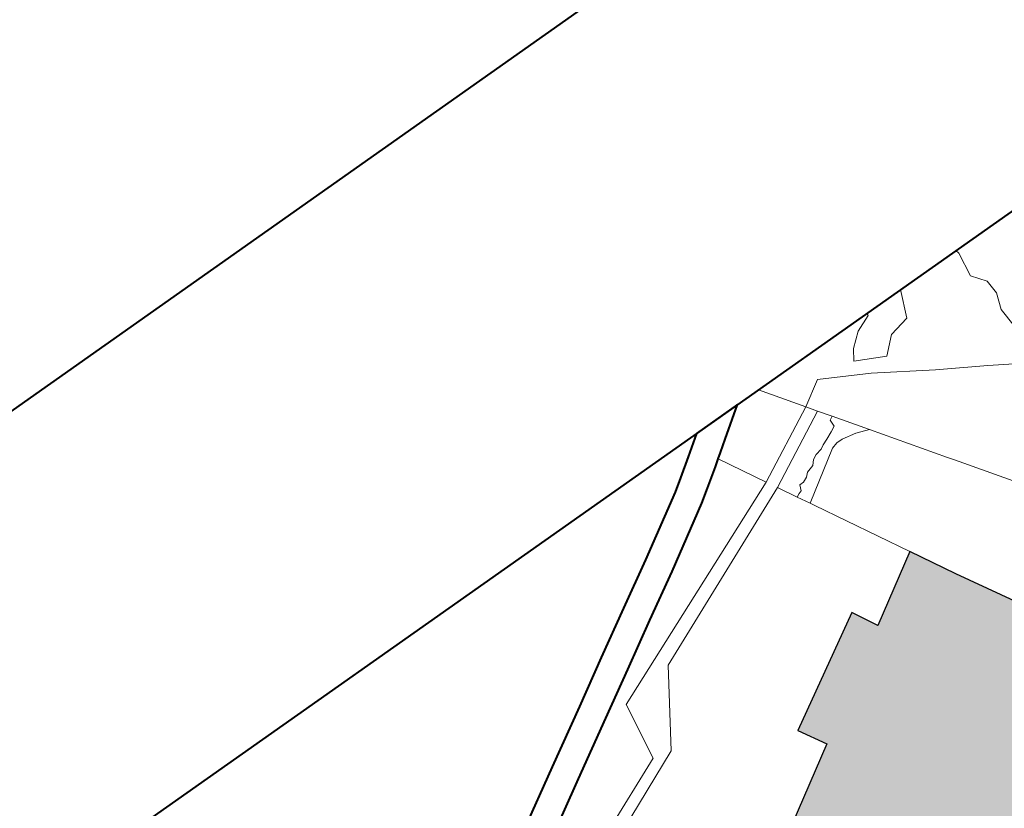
# Model space of a CAD drawing. Header units: metres. Extents: x 149090 to 149776, y 485756 to 486362.
# Tile 82 of 93: x 149567 to 149579, y 486331 to 486340. Entities that reach past the tile are written whole.
import ezdxf

# ---------------------------------------------------------------- set-up
doc = ezdxf.new("R2010")
doc.units = ezdxf.units.M
doc.header["$MEASUREMENT"] = 0
for name, color, linetype, lineweight in [('WVB-alg-onderhoek', 7, 'Continuous', 30), ('WVB-pen-brm-dik 018', 6, 'Continuous', 13), ('WVB-pen-dik 035', 1, 'Continuous', 40), ('WVB-raster-60%', 253, 'Continuous', 30)]:
    doc.layers.add(name, color=color, linetype=linetype, lineweight=lineweight)

# ---------------------------------------------------------------- blocks, each defined once
blk = doc.blocks.new('INZET')
at = {"layer": 'WVB-raster-60%', "ltscale": 0.5, "extrusion": (0, 0, -1)}
blk.add_hatch(color=256, dxfattribs=at).paths.add_polyline_path([(0.068513, -0.016595), (0.06833, -0.016453), (0.062382, -0.012925), (0.061949, -0.012669), (0.06217, -0.012286), (0.06293, -0.010942), (0.06249, -0.010681), (0.064964, -0.006385), (0.065563, -0.005305), (0.067223, -0.006321), (0.067558, -0.005708), (0.070268, -0.007284), (0.069881, -0.007948), (0.073196, -0.009976)])
at = {"layer": 'WVB-pen-brm-dik 018'}
for p, q in [((-0.068133, 0), (-0.125202, 0)), ((-0.060455, 0), (-0.062097, 0)), ((-0.060438, -0.00009), (-0.060455, 0)), ((-0.058829, 0), (-0.060455, 0)), ((-0.060455, 0), (-0.060438, -0.00009)), ((-0.068626, -0.000349), (-0.068331, -0.000142)), ((-0.068331, -0.000142), (-0.068133, 0)), ((-0.066919, 0), (-0.067644, -0.00051)), ((-0.066305, 0), (-0.066919, 0)), ((-0.063096, 0), (-0.066305, 0)), ((-0.066305, 0), (-0.065602, -0.000997)), ((-0.063851, -0.00051), (-0.063515, -0.00023)), ((-0.063515, -0.00023), (-0.063851, -0.00051)), ((-0.063515, -0.00023), (-0.063096, -0.000062)), ((-0.063096, -0.000062), (-0.063515, -0.00023)), ((-0.063096, -0.000062), (-0.063096, 0)), ((-0.062097, 0), (-0.063096, 0)), ((-0.063096, 0), (-0.063096, -0.000062)), ((-0.062097, 0), (-0.062368, -0.00065)), ((-0.062368, -0.00065), (-0.062097, 0)), ((-0.060522, -0.000706), (-0.060438, -0.00009)), ((-0.060438, -0.00009), (-0.060522, -0.000706)), ((-0.06907, -0.000656), (-0.068626, -0.000349)), ((-0.069376, -0.000859), (-0.06907, -0.000656)), ((-0.067926, -0.000714), (-0.068057, -0.000805)), ((-0.067644, -0.00051), (-0.067926, -0.000714)), ((-0.065602, -0.000997), (-0.064992, -0.000618)), ((-0.064992, -0.000618), (-0.065602, -0.000997)), ((-0.064992, -0.000618), (-0.063843, -0.001243)), ((-0.063843, -0.001243), (-0.064992, -0.000618)), ((-0.064019, -0.000762), (-0.063851, -0.00051)), ((-0.063851, -0.00051), (-0.064019, -0.000762)), ((-0.062368, -0.00065), (-0.0629, -0.000762)), ((-0.0629, -0.000762), (-0.062368, -0.00065)), ((-0.06027, -0.001042), (-0.060522, -0.000706)), ((-0.060522, -0.000706), (-0.06027, -0.001042)), ((-0.070901, -0.001787), (-0.069376, -0.000859)), ((-0.068227, -0.000924), (-0.068678, -0.001236)), ((-0.068057, -0.000805), (-0.068227, -0.000924)), ((-0.068057, -0.000805), (-0.067433, -0.001931)), ((-0.067433, -0.001931), (-0.068057, -0.000805)), ((-0.063292, -0.001126), (-0.064019, -0.000762)), ((-0.064019, -0.000762), (-0.063292, -0.001126)), ((-0.0629, -0.000762), (-0.063292, -0.001126)), ((-0.063292, -0.001126), (-0.0629, -0.000762)), ((-0.067433, -0.001931), (-0.065602, -0.000997)), ((-0.065602, -0.000997), (-0.067433, -0.001931)), ((-0.065428, -0.001245), (-0.065602, -0.000997)), ((-0.060242, -0.001406), (-0.06027, -0.001042)), ((-0.06027, -0.001042), (-0.060242, -0.001406)), ((-0.068678, -0.001236), (-0.069001, -0.00145)), ((-0.067287, -0.002195), (-0.065428, -0.001245)), ((-0.065428, -0.001245), (-0.067287, -0.002195)), ((-0.065211, -0.001552), (-0.065428, -0.001245)), ((-0.063843, -0.001243), (-0.062525, -0.002071)), ((-0.062525, -0.002071), (-0.063843, -0.001243)), ((-0.060382, -0.001798), (-0.060242, -0.001406)), ((-0.060242, -0.001406), (-0.060382, -0.001798)), ((-0.069001, -0.00145), (-0.070543, -0.002389)), ((-0.065311, -0.001774), (-0.065305, -0.001597)), ((-0.065305, -0.001597), (-0.065311, -0.001774)), ((-0.065305, -0.001597), (-0.065211, -0.001552)), ((-0.065211, -0.001552), (-0.065305, -0.001597)), ((-0.06466, -0.002335), (-0.065211, -0.001552)), ((-0.072015, -0.002436), (-0.070901, -0.001787)), ((-0.06564, -0.001926), (-0.065451, -0.001841)), ((-0.065451, -0.001841), (-0.06564, -0.001926)), ((-0.065451, -0.001841), (-0.065311, -0.001774)), ((-0.065311, -0.001774), (-0.065451, -0.001841)), ((-0.060354, -0.002301), (-0.060382, -0.001798)), ((-0.060382, -0.001798), (-0.060354, -0.002301)), ((-0.067433, -0.001931), (-0.073305, -0.004379)), ((-0.073305, -0.004379), (-0.067433, -0.001931)), ((-0.066183, -0.002146), (-0.066061, -0.002085)), ((-0.066061, -0.002085), (-0.066183, -0.002146)), ((-0.066061, -0.002085), (-0.06589, -0.002048)), ((-0.06589, -0.002048), (-0.066061, -0.002085)), ((-0.06589, -0.002048), (-0.065787, -0.001987)), ((-0.065787, -0.001987), (-0.06589, -0.002048)), ((-0.065787, -0.001987), (-0.06564, -0.001926)), ((-0.06564, -0.001926), (-0.065787, -0.001987)), ((-0.065488, -0.00214), (-0.065652, -0.002189)), ((-0.065652, -0.002189), (-0.065488, -0.00214)), ((-0.065335, -0.002146), (-0.065488, -0.00214)), ((-0.065488, -0.00214), (-0.065335, -0.002146)), ((-0.062525, -0.002071), (-0.061427, -0.002713)), ((-0.061427, -0.002713), (-0.062525, -0.002071)), ((-0.067287, -0.002195), (-0.071926, -0.004184)), ((-0.071926, -0.004184), (-0.067287, -0.002195)), ((-0.067031, -0.002658), (-0.067287, -0.002195)), ((-0.067287, -0.002195), (-0.067031, -0.002658)), ((-0.065652, -0.002189), (-0.066861, -0.002964)), ((-0.066861, -0.002964), (-0.065652, -0.002189)), ((-0.066568, -0.002396), (-0.066482, -0.002311)), ((-0.066482, -0.002311), (-0.066568, -0.002396)), ((-0.066482, -0.002311), (-0.066281, -0.00225)), ((-0.066281, -0.00225), (-0.066482, -0.002311)), ((-0.066281, -0.00225), (-0.066183, -0.002146)), ((-0.066183, -0.002146), (-0.066281, -0.00225)), ((-0.064981, -0.002219), (-0.065335, -0.002146)), ((-0.065335, -0.002146), (-0.064981, -0.002219)), ((-0.06466, -0.002335), (-0.064981, -0.002219)), ((-0.064981, -0.002219), (-0.06466, -0.002335)), ((-0.063506, -0.003974), (-0.06466, -0.002335)), ((-0.073141, -0.003101), (-0.072015, -0.002436)), ((-0.070543, -0.002389), (-0.071661, -0.00304)), ((-0.067031, -0.002658), (-0.06694, -0.002616)), ((-0.06694, -0.002616), (-0.067031, -0.002658)), ((-0.06694, -0.002616), (-0.066867, -0.002592)), ((-0.066867, -0.002592), (-0.06694, -0.002616)), ((-0.066867, -0.002592), (-0.066806, -0.002457)), ((-0.066806, -0.002457), (-0.066867, -0.002592)), ((-0.066806, -0.002457), (-0.066696, -0.002451)), ((-0.066696, -0.002451), (-0.066806, -0.002457)), ((-0.066696, -0.002451), (-0.066568, -0.002396)), ((-0.066568, -0.002396), (-0.066696, -0.002451)), ((-0.066861, -0.002964), (-0.067031, -0.002658)), ((-0.067031, -0.002658), (-0.066861, -0.002964)), ((-0.061427, -0.002713), (-0.060667, -0.003187)), ((-0.060667, -0.003187), (-0.061427, -0.002713)), ((-0.071661, -0.00304), (-0.072784, -0.003703)), ((-0.066801, -0.003072), (-0.066861, -0.002964)), ((-0.066861, -0.002964), (-0.066801, -0.003072)), ((-0.065563, -0.005305), (-0.066801, -0.003072)), ((-0.066801, -0.003072), (-0.065563, -0.005305)), ((-0.074251, -0.003762), (-0.073141, -0.003101)), ((-0.075634, -0.004579), (-0.074251, -0.003762)), ((-0.072784, -0.003703), (-0.073894, -0.004364)), ((-0.063405, -0.004116), (-0.063506, -0.003974)), ((-0.071926, -0.004184), (-0.073057, -0.005922)), ((-0.073057, -0.005922), (-0.071926, -0.004184)), ((-0.061896, -0.006258), (-0.063405, -0.004116)), ((-0.073894, -0.004364), (-0.075278, -0.005182)), ((-0.073305, -0.004379), (-0.073516, -0.005809)), ((-0.073516, -0.005809), (-0.073305, -0.004379)), ((-0.077107, -0.005452), (-0.075634, -0.004579)), ((-0.075278, -0.005182), (-0.076749, -0.006053)), ((-0.065563, -0.005305), (-0.067223, -0.006321)), ((-0.064964, -0.006385), (-0.065563, -0.005305)), ((-0.065563, -0.005305), (-0.064964, -0.006385)), ((-0.067558, -0.005708), (-0.070268, -0.007284)), ((-0.067223, -0.006321), (-0.067558, -0.005708)), ((-0.073516, -0.005809), (-0.076798, -0.007218)), ((-0.076798, -0.007218), (-0.073516, -0.005809)), ((-0.073057, -0.005922), (-0.076674, -0.007491)), ((-0.076674, -0.007491), (-0.073057, -0.005922)), ((-0.06249, -0.010681), (-0.064964, -0.006385)), ((-0.064964, -0.006385), (-0.06249, -0.010681)), ((-0.070268, -0.007284), (-0.069881, -0.007948)), ((-0.069881, -0.007948), (-0.073196, -0.009976))]:
    blk.add_line(p, q, dxfattribs=at)
at = {"layer": 'WVB-pen-dik 035', "flags": 128}
for points in [[(-0.068133, 0), (-0.068331, -0.000142), (-0.068626, -0.000349), (-0.06907, -0.000656), (-0.069376, -0.000859), (-0.070901, -0.001787), (-0.072015, -0.002436), (-0.073141, -0.003101), (-0.074251, -0.003762), (-0.075634, -0.004579), (-0.077107, -0.005452), (-0.078847, -0.006496), (-0.080468, -0.007459), (-0.081969, -0.008342), (-0.082841, -0.008869), (-0.083078, -0.00902), (-0.083279, -0.009168), (-0.083435, -0.009289), (-0.083646, -0.00948), (-0.083906, -0.009718)], [(-0.066919, 0), (-0.068133, 0)], [(-0.068057, -0.000805), (-0.067926, -0.000714), (-0.067644, -0.00051), (-0.066919, 0)], [(-0.076749, -0.006053), (-0.075278, -0.005182), (-0.073894, -0.004364), (-0.072784, -0.003703), (-0.071661, -0.00304), (-0.070543, -0.002389), (-0.069001, -0.00145), (-0.068678, -0.001236), (-0.068227, -0.000924), (-0.068057, -0.000805)]]:
    blk.add_lwpolyline(points, dxfattribs=at)
at = {"layer": 'WVB-raster-60%', "ltscale": 0.5, "flags": 128}
blk.add_lwpolyline([(-0.06833, -0.016453), (-0.062382, -0.012925), (-0.061949, -0.012669), (-0.06217, -0.012286), (-0.06293, -0.010942), (-0.06249, -0.010681), (-0.064964, -0.006385), (-0.065563, -0.005305), (-0.067223, -0.006321), (-0.067558, -0.005708), (-0.070268, -0.007284), (-0.069881, -0.007948), (-0.073196, -0.009976), (-0.068513, -0.016595)], close=True, dxfattribs=at)

msp = doc.modelspace()

# ---------------------------------------------------------------- linework, layer by layer
at = {"layer": 'WVB-alg-onderhoek', "lineweight": 40}
msp.add_line((149604.464, 486361.931), (149089.601, 485998.866), dxfattribs=at)
at = {"layer": 'WVB-alg-onderhoek', "lineweight": 40, "flags": 128}
msp.add_lwpolyline([(149266.051, 485765.994), (149768.655, 486120.415), (149603.259, 486354.964), (149100.655, 486000.543)], close=True, dxfattribs=at)

# ---------------------------------------------------------------- block references
at = {"layer": 'WVB-raster-60%', "xscale": 500.0000000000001, "yscale": 500.0000000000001, "zscale": 500.0000000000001, "rotation": 35.19028839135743}
msp.add_blockref('INZET', (149603.259, 486354.964), dxfattribs=at)

doc.saveas('drawing.dxf')
